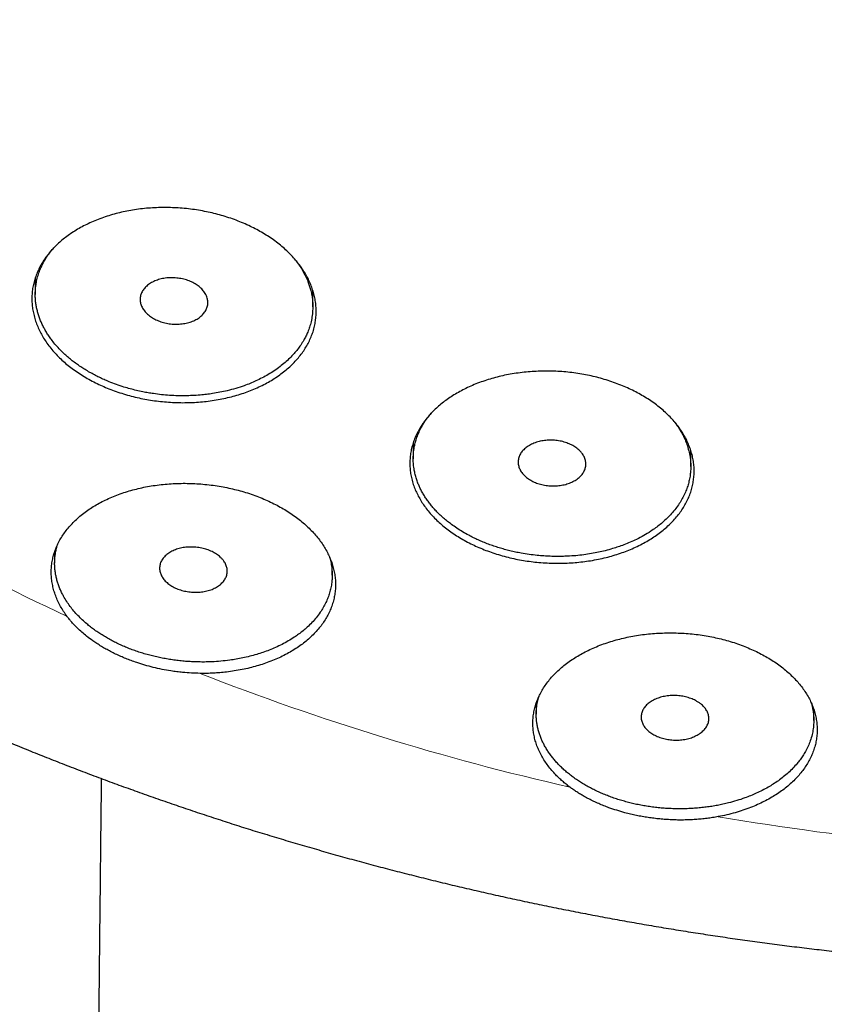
# Model space of a CAD drawing. Header units: millimetres. Extents: x 8 to 587, y 12 to 540.
# Tile 203 of 256: x 290 to 302, y 466 to 480. Entities that reach past the tile are written whole.
import ezdxf

# ---------------------------------------------------------------- set-up
doc = ezdxf.new("R2010")
doc.units = ezdxf.units.MM

msp = doc.modelspace()

# ---------------------------------------------------------------- linework, layer by layer
at = {"color": 7, "linetype": 'Continuous', "lineweight": 30}
for p, q in [((289.914, 476.495), (289.914, 476.25)), ((294.014, 476.068), (294.014, 476.311)), ((295.498, 474.061), (295.498, 473.82)), ((299.598, 473.706), (299.598, 473.944)), ((290.2, 472.444), (290.2, 472.277)), ((294.3, 472.098), (294.3, 472.265)), ((297.315, 470.207), (297.315, 470.043)), ((301.415, 469.951), (301.415, 470.114))]:
    msp.add_line(p, q, dxfattribs=at)
at = {"color": 252, "linetype": 'Continuous', "lineweight": 0}
for centre, radius, start, end in [((303.858, 500.57), 32.049, 235.4745, 245.1388), ((306.225, 506.014), 37.991, 248.5769, 257.2042), ((306.972, 509.514), 41.573, 260.3502, 268.4741)]:
    msp.add_arc(centre, radius, start, end, dxfattribs=at)
at = {"color": 7, "linetype": 'Continuous', "lineweight": 30}
for points, knots in [([(269.5, 495.963), (269.5, 495.932), (269.5, 495.823), (269.502, 495.635), (269.506, 495.401), (269.513, 495.166), (269.522, 494.931), (269.533, 494.697), (269.547, 494.462), (269.563, 494.228), (269.581, 493.993), (269.601, 493.759), (269.624, 493.525), (269.649, 493.291), (269.677, 493.057), (269.706, 492.824), (269.738, 492.59), (269.772, 492.357), (269.809, 492.124), (269.848, 491.891), (269.889, 491.658), (269.932, 491.426), (269.978, 491.194), (270.026, 490.962), (270.076, 490.731), (270.129, 490.5), (270.184, 490.269), (270.241, 490.038), (270.3, 489.808), (270.362, 489.578), (270.426, 489.349), (270.492, 489.12), (270.561, 488.891), (270.631, 488.663), (270.704, 488.435), (270.78, 488.208), (270.857, 487.981), (270.937, 487.754), (271.019, 487.528), (271.103, 487.303), (271.19, 487.078), (271.279, 486.853), (271.37, 486.629), (271.463, 486.406), (271.558, 486.183), (271.656, 485.961), (271.756, 485.739), (271.858, 485.518), (271.963, 485.298), (272.069, 485.078), (272.178, 484.859), (272.289, 484.64), (272.402, 484.423), (272.518, 484.205), (272.635, 483.989), (272.755, 483.773), (272.877, 483.558), (273.001, 483.344), (273.127, 483.131), (273.256, 482.918), (273.386, 482.706), (273.519, 482.495), (273.654, 482.285), (273.791, 482.075), (273.93, 481.867), (274.071, 481.659), (274.214, 481.452), (274.36, 481.246), (274.507, 481.041), (274.657, 480.837), (274.808, 480.634), (274.962, 480.432), (275.118, 480.231), (275.275, 480.03), (275.435, 479.831), (275.597, 479.633), (275.761, 479.436), (275.927, 479.239), (276.095, 479.044), (276.265, 478.85), (276.437, 478.657), (276.61, 478.465), (276.786, 478.274), (276.964, 478.084), (277.143, 477.896), (277.325, 477.708), (277.508, 477.522), (277.694, 477.337), (277.881, 477.153), (278.07, 476.97), (278.261, 476.789), (278.454, 476.608), (278.648, 476.429), (278.845, 476.251), (279.043, 476.075), (279.243, 475.9), (279.445, 475.726), (279.648, 475.553), (279.854, 475.381), (280.061, 475.211), (280.269, 475.043), (280.48, 474.875), (280.692, 474.709), (280.906, 474.544), (281.121, 474.381), (281.338, 474.219), (281.557, 474.059), (281.777, 473.899), (281.999, 473.742), (282.223, 473.585), (282.448, 473.431), (282.674, 473.277), (282.903, 473.125), (283.132, 472.975), (283.363, 472.826), (283.596, 472.678), (283.83, 472.532), (284.066, 472.388), (284.303, 472.245), (284.541, 472.103), (284.781, 471.963), (285.022, 471.825), (285.265, 471.688), (285.509, 471.553), (285.754, 471.419), (286.001, 471.287), (286.249, 471.157), (286.498, 471.028), (286.748, 470.9), (287, 470.774), (287.253, 470.65), (287.507, 470.528), (287.763, 470.407), (288.019, 470.287), (288.277, 470.17), (288.536, 470.054), (288.796, 469.939), (289.057, 469.827), (289.319, 469.716), (289.582, 469.606), (289.847, 469.499), (290.112, 469.392), (290.378, 469.288), (290.646, 469.185), (290.914, 469.084), (291.184, 468.985), (291.454, 468.888), (291.725, 468.792), (291.998, 468.698), (292.271, 468.605), (292.545, 468.514), (292.82, 468.425), (293.095, 468.338), (293.372, 468.253), (293.649, 468.169), (293.928, 468.087), (294.207, 468.007), (294.486, 467.928), (294.767, 467.851), (295.048, 467.776), (295.33, 467.703), (295.613, 467.632), (295.896, 467.562), (296.18, 467.494), (296.465, 467.428), (296.75, 467.363), (297.036, 467.301), (297.322, 467.24), (297.609, 467.181), (297.897, 467.124), (298.185, 467.068), (298.474, 467.014), (298.763, 466.963), (299.052, 466.912), (299.342, 466.864), (299.633, 466.818), (299.924, 466.773), (300.216, 466.73), (300.507, 466.689), (300.8, 466.65), (301.092, 466.612), (301.385, 466.577), (301.678, 466.543), (301.972, 466.511), (302.266, 466.481), (302.56, 466.453), (302.854, 466.426), (303.149, 466.401), (303.444, 466.378), (303.739, 466.357), (304.034, 466.338), (304.33, 466.321), (304.625, 466.305), (304.921, 466.291), (305.217, 466.279), (305.513, 466.269), (305.809, 466.261), (306.105, 466.255), (306.402, 466.25), (306.698, 466.247), (306.994, 466.246), (307.29, 466.247), (307.587, 466.25), (307.883, 466.254), (308.179, 466.261), (308.475, 466.269), (308.771, 466.279), (309.067, 466.291), (309.363, 466.305), (309.658, 466.32), (309.954, 466.337), (310.249, 466.357), (310.544, 466.378), (310.839, 466.4), (311.134, 466.425), (311.429, 466.451), (311.723, 466.48), (312.017, 466.51), (312.31, 466.542), (312.604, 466.575), (312.897, 466.611), (313.189, 466.648), (313.482, 466.688), (313.773, 466.729), (314.065, 466.771), (314.356, 466.816), (314.647, 466.862), (314.937, 466.911), (315.227, 466.961), (315.516, 467.012), (315.805, 467.066), (316.093, 467.121), (316.381, 467.179), (316.668, 467.238), (316.954, 467.298), (317.24, 467.361), (317.526, 467.425), (317.81, 467.492), (318.094, 467.559), (318.378, 467.629), (318.661, 467.701), (318.943, 467.774), (319.224, 467.849), (319.505, 467.926), (319.785, 468.004), (320.064, 468.084), (320.342, 468.166), (320.62, 468.25), (320.896, 468.336), (321.172, 468.423), (321.447, 468.512), (321.721, 468.603), (321.995, 468.695), (322.267, 468.789), (322.539, 468.885), (322.809, 468.983), (323.079, 469.082), (323.347, 469.183), (323.615, 469.286), (323.882, 469.39), (324.147, 469.496), (324.412, 469.604), (324.675, 469.713), (324.938, 469.824), (325.199, 469.937), (325.459, 470.052), (325.718, 470.168), (325.976, 470.285), (326.233, 470.405), (326.489, 470.526), (326.743, 470.648), (326.996, 470.773), (327.248, 470.899), (327.499, 471.026), (327.748, 471.155), (327.997, 471.286), (328.244, 471.418), (328.489, 471.552), (328.733, 471.687), (328.976, 471.824), (329.218, 471.963), (329.458, 472.103), (329.697, 472.245), (329.934, 472.388), (330.17, 472.532), (330.404, 472.679), (330.637, 472.826), (330.869, 472.976), (331.099, 473.126), (331.327, 473.278), (331.554, 473.432), (331.78, 473.587), (332.004, 473.744), (332.226, 473.902), (332.446, 474.061), (332.666, 474.222), (332.883, 474.384), (333.099, 474.548), (333.313, 474.713), (333.525, 474.879), (333.736, 475.047), (333.945, 475.216), (334.153, 475.387), (334.358, 475.558), (334.562, 475.731), (334.764, 475.906), (334.965, 476.082), (335.163, 476.259), (335.36, 476.437), (335.555, 476.616), (335.748, 476.797), (335.939, 476.979), (336.129, 477.162), (336.316, 477.347), (336.502, 477.532), (336.686, 477.719), (336.868, 477.907), (337.047, 478.096), (337.225, 478.287), (337.401, 478.478), (337.576, 478.67), (337.748, 478.864), (337.918, 479.059), (338.086, 479.254), (338.252, 479.451), (338.416, 479.649), (338.578, 479.848), (338.738, 480.048), (338.896, 480.249), (339.052, 480.451), (339.206, 480.654), (339.358, 480.857), (339.508, 481.062), (339.656, 481.268), (339.801, 481.474), (339.945, 481.682), (340.086, 481.89), (340.225, 482.099), (340.362, 482.309), (340.497, 482.52), (340.63, 482.732), (340.761, 482.945), (340.889, 483.158), (341.015, 483.372), (341.14, 483.587), (341.261, 483.803), (341.381, 484.019), (341.499, 484.236), (341.614, 484.454), (341.727, 484.672), (341.838, 484.892), (341.947, 485.111), (342.054, 485.332), (342.158, 485.553), (342.26, 485.775), (342.36, 485.997), (342.457, 486.22), (342.553, 486.443), (342.646, 486.667), (342.737, 486.892), (342.825, 487.117), (342.912, 487.342), (342.996, 487.568), (343.078, 487.795), (343.157, 488.022), (343.234, 488.25), (343.309, 488.478), (343.382, 488.706), (343.453, 488.935), (343.521, 489.164), (343.587, 489.393), (343.65, 489.623), (343.712, 489.854), (343.771, 490.084), (343.827, 490.315), (343.882, 490.547), (343.934, 490.778), (343.984, 491.01), (344.032, 491.242), (344.077, 491.475), (344.12, 491.707), (344.161, 491.94), (344.199, 492.173), (344.235, 492.407), (344.269, 492.64), (344.3, 492.874), (344.33, 493.108), (344.356, 493.342), (344.381, 493.576), (344.403, 493.81), (344.423, 494.045), (344.441, 494.279), (344.456, 494.514), (344.47, 494.748), (344.48, 494.983), (344.489, 495.218), (344.495, 495.453), (344.499, 495.687), (344.5, 495.858), (344.5, 495.95), (344.5, 495.964)], [0, 0, 0, 0, 0.000956, 0.003364, 0.005772, 0.00818, 0.010588, 0.012996, 0.015404, 0.017813, 0.020222, 0.022631, 0.025041, 0.027451, 0.029862, 0.032274, 0.034686, 0.037098, 0.039512, 0.041927, 0.044342, 0.046758, 0.049175, 0.051594, 0.054013, 0.056433, 0.058855, 0.061278, 0.063702, 0.066128, 0.068555, 0.070983, 0.073413, 0.075844, 0.078277, 0.080711, 0.083147, 0.085585, 0.088024, 0.090465, 0.092907, 0.095352, 0.097798, 0.100246, 0.102696, 0.105148, 0.107602, 0.110057, 0.112515, 0.114975, 0.117436, 0.1199, 0.122365, 0.124833, 0.127303, 0.129774, 0.132248, 0.134724, 0.137202, 0.139681, 0.142163, 0.144647, 0.147134, 0.149622, 0.152112, 0.154604, 0.157099, 0.159595, 0.162093, 0.164594, 0.167096, 0.1696, 0.172107, 0.174615, 0.177125, 0.179637, 0.182151, 0.184667, 0.187185, 0.189704, 0.192225, 0.194748, 0.197273, 0.1998, 0.202328, 0.204858, 0.207389, 0.209923, 0.212457, 0.214993, 0.217531, 0.22007, 0.222611, 0.225153, 0.227696, 0.230241, 0.232787, 0.235334, 0.237883, 0.240432, 0.242983, 0.245535, 0.248088, 0.250643, 0.253198, 0.255754, 0.258311, 0.260869, 0.263428, 0.265988, 0.268549, 0.27111, 0.273672, 0.276235, 0.278799, 0.281363, 0.283928, 0.286494, 0.28906, 0.291627, 0.294194, 0.296762, 0.29933, 0.301899, 0.304468, 0.307038, 0.309608, 0.312178, 0.314748, 0.317319, 0.319891, 0.322462, 0.325034, 0.327606, 0.330178, 0.33275, 0.335323, 0.337895, 0.340468, 0.343041, 0.345614, 0.348188, 0.350761, 0.353334, 0.355908, 0.358481, 0.361055, 0.363628, 0.366202, 0.368775, 0.371349, 0.373922, 0.376496, 0.379069, 0.381643, 0.384216, 0.386789, 0.389363, 0.391936, 0.394509, 0.397082, 0.399655, 0.402228, 0.404801, 0.407374, 0.409946, 0.412519, 0.415092, 0.417664, 0.420237, 0.422809, 0.425381, 0.427953, 0.430525, 0.433097, 0.435669, 0.438241, 0.440813, 0.443385, 0.445956, 0.448528, 0.451099, 0.45367, 0.456242, 0.458813, 0.461384, 0.463955, 0.466527, 0.469098, 0.471669, 0.47424, 0.476811, 0.479382, 0.481952, 0.484523, 0.487094, 0.489665, 0.492236, 0.494807, 0.497377, 0.499948, 0.502519, 0.50509, 0.507661, 0.510232, 0.512803, 0.515374, 0.517945, 0.520516, 0.523087, 0.525658, 0.528229, 0.5308, 0.533372, 0.535943, 0.538514, 0.541086, 0.543657, 0.546229, 0.548801, 0.551373, 0.553945, 0.556517, 0.559089, 0.561661, 0.564233, 0.566806, 0.569378, 0.571951, 0.574524, 0.577096, 0.579669, 0.582242, 0.584816, 0.587389, 0.589962, 0.592536, 0.59511, 0.597683, 0.600257, 0.602831, 0.605405, 0.607979, 0.610553, 0.613128, 0.615702, 0.618277, 0.620851, 0.623426, 0.626001, 0.628576, 0.63115, 0.633725, 0.6363, 0.638875, 0.64145, 0.644025, 0.6466, 0.649175, 0.65175, 0.654325, 0.6569, 0.659475, 0.66205, 0.664625, 0.667199, 0.669774, 0.672348, 0.674922, 0.677496, 0.68007, 0.682644, 0.685217, 0.68779, 0.690363, 0.692936, 0.695508, 0.69808, 0.700652, 0.703223, 0.705794, 0.708364, 0.710934, 0.713504, 0.716073, 0.718641, 0.721209, 0.723776, 0.726343, 0.728909, 0.731474, 0.734039, 0.736603, 0.739166, 0.741728, 0.74429, 0.74685, 0.74941, 0.751968, 0.754526, 0.757083, 0.759638, 0.762193, 0.764746, 0.767299, 0.76985, 0.7724, 0.774948, 0.777496, 0.780042, 0.782586, 0.785129, 0.787671, 0.790212, 0.79275, 0.795288, 0.797823, 0.800358, 0.80289, 0.805421, 0.80795, 0.810477, 0.813003, 0.815527, 0.818049, 0.820569, 0.823088, 0.825604, 0.828119, 0.830632, 0.833143, 0.835651, 0.838158, 0.840663, 0.843166, 0.845667, 0.848166, 0.850662, 0.853157, 0.855649, 0.85814, 0.860628, 0.863115, 0.865599, 0.868081, 0.870561, 0.873039, 0.875515, 0.877989, 0.88046, 0.88293, 0.885398, 0.887863, 0.890327, 0.892788, 0.895248, 0.897705, 0.900161, 0.902615, 0.905066, 0.907516, 0.909964, 0.91241, 0.914854, 0.917297, 0.919738, 0.922177, 0.924614, 0.92705, 0.929484, 0.931917, 0.934348, 0.936777, 0.939205, 0.941632, 0.944057, 0.946481, 0.948904, 0.951325, 0.953746, 0.956165, 0.958583, 0.961, 0.963416, 0.965831, 0.968245, 0.970659, 0.973072, 0.975484, 0.977895, 0.980306, 0.982716, 0.985125, 0.987535, 0.989944, 0.992352, 0.99476, 0.997169, 0.999576, 1, 1, 1, 1]), ([(290.456, 477.161), (290.483, 477.178), (290.539, 477.214), (290.627, 477.262), (290.72, 477.308), (290.818, 477.35), (290.92, 477.388), (291.026, 477.422), (291.133, 477.452), (291.241, 477.476), (291.353, 477.497), (291.469, 477.514), (291.587, 477.526), (291.704, 477.533), (291.822, 477.535), (291.939, 477.533), (292.057, 477.527), (292.176, 477.515), (292.295, 477.5), (292.412, 477.479), (292.526, 477.455), (292.637, 477.426), (292.748, 477.394), (292.856, 477.356), (292.963, 477.314), (293.066, 477.269), (293.164, 477.221), (293.257, 477.17), (293.347, 477.114), (293.434, 477.056), (293.517, 476.993), (293.594, 476.928), (293.665, 476.862), (293.73, 476.793), (293.791, 476.722), (293.846, 476.648), (293.896, 476.572), (293.939, 476.495), (293.976, 476.417), (294.006, 476.339), (294.03, 476.26), (294.048, 476.179), (294.06, 476.097), (294.065, 476.016), (294.063, 475.936), (294.054, 475.857), (294.04, 475.778), (294.018, 475.699), (293.99, 475.621), (293.955, 475.545), (293.914, 475.471), (293.868, 475.399), (293.815, 475.329), (293.756, 475.261), (293.691, 475.195), (293.62, 475.133), (293.545, 475.074), (293.465, 475.018), (293.381, 474.966), (293.29, 474.916), (293.195, 474.87), (293.096, 474.829), (292.994, 474.792), (292.891, 474.759), (292.783, 474.73), (292.672, 474.705), (292.557, 474.684), (292.442, 474.669), (292.326, 474.657), (292.21, 474.651), (292.092, 474.649), (291.973, 474.652), (291.853, 474.659), (291.734, 474.671), (291.617, 474.687), (291.503, 474.707), (291.389, 474.732), (291.275, 474.762), (291.163, 474.796), (291.055, 474.834), (290.951, 474.875), (290.85, 474.92), (290.753, 474.969), (290.658, 475.022), (290.567, 475.078), (290.481, 475.138), (290.4, 475.199), (290.325, 475.263), (290.255, 475.33), (290.189, 475.4), (290.128, 475.473), (290.073, 475.547), (290.025, 475.622), (289.984, 475.698), (289.948, 475.776), (289.918, 475.855), (289.894, 475.936), (289.877, 476.017), (289.866, 476.097), (289.863, 476.177), (289.865, 476.257), (289.874, 476.337), (289.89, 476.418), (289.913, 476.496), (289.942, 476.573), (289.976, 476.648), (290.018, 476.722), (290.066, 476.794), (290.12, 476.865), (290.179, 476.931), (290.242, 476.994), (290.308, 477.052), (290.379, 477.108), (290.43, 477.143), (290.456, 477.161)], [0, 0, 0, 0, 0.0088735, 0.0177537, 0.0266272, 0.0357577, 0.0448956, 0.0540261, 0.0628998, 0.0717804, 0.0806542, 0.0897874, 0.098928, 0.1080612, 0.1169046, 0.1257549, 0.1345983, 0.1437015, 0.1528123, 0.1619155, 0.1707082, 0.1795077, 0.1883005, 0.1973509, 0.2064088, 0.2154592, 0.2242129, 0.2329733, 0.2417269, 0.2507356, 0.2597515, 0.2687602, 0.2775033, 0.2862532, 0.2949963, 0.3039922, 0.3129954, 0.3219913, 0.3307567, 0.3395288, 0.3482943, 0.3573117, 0.3663364, 0.3753539, 0.3841646, 0.3929821, 0.4017929, 0.4108567, 0.4199278, 0.4289917, 0.4378515, 0.446718, 0.4555777, 0.4646929, 0.4738155, 0.4829308, 0.4918218, 0.5007197, 0.5096108, 0.51876, 0.5279167, 0.537066, 0.5459566, 0.5548541, 0.5637446, 0.5728953, 0.5820535, 0.5912041, 0.6000624, 0.6089276, 0.6177858, 0.6269043, 0.6360303, 0.6451488, 0.6539572, 0.6627725, 0.6715809, 0.6806478, 0.6897223, 0.6987892, 0.7075525, 0.7163225, 0.7250858, 0.7341049, 0.7431314, 0.7521505, 0.7608931, 0.7696425, 0.7783851, 0.787381, 0.7963843, 0.8053802, 0.8141354, 0.8228972, 0.8316524, 0.8406596, 0.8496741, 0.8586813, 0.8674765, 0.8762785, 0.8850738, 0.8941216, 0.9031767, 0.9122245, 0.9210701, 0.9299225, 0.9387681, 0.9478684, 0.956976, 0.9660763, 0.9745098, 0.9829432, 0.9914716, 1, 1, 1, 1]), ([(294.013, 476.034), (294.011, 476.002), (294.007, 475.939), (293.99, 475.85), (293.967, 475.768), (293.941, 475.698), (293.912, 475.634), (293.878, 475.569), (293.837, 475.504), (293.789, 475.437), (293.735, 475.372), (293.674, 475.307), (293.605, 475.243), (293.529, 475.181), (293.446, 475.121), (293.358, 475.066), (293.267, 475.016), (293.178, 474.972), (293.089, 474.934), (292.99, 474.896), (292.877, 474.859), (292.757, 474.827), (292.642, 474.802), (292.54, 474.785), (292.443, 474.771), (292.343, 474.761), (292.238, 474.754), (292.127, 474.751), (292.015, 474.751), (291.899, 474.757), (291.779, 474.767), (291.673, 474.781), (291.58, 474.795), (291.496, 474.811), (291.408, 474.831), (291.315, 474.854), (291.216, 474.883), (291.112, 474.918), (291.015, 474.955), (290.93, 474.991), (290.858, 475.025), (290.787, 475.06), (290.717, 475.098), (290.65, 475.138), (290.584, 475.18), (290.521, 475.224), (290.461, 475.269), (290.404, 475.316), (290.344, 475.369), (290.282, 475.429), (290.219, 475.497), (290.166, 475.562), (290.122, 475.623), (290.086, 475.678), (290.053, 475.734), (290.024, 475.79), (289.998, 475.847), (289.975, 475.904), (289.956, 475.963), (289.94, 476.022), (289.928, 476.081), (289.919, 476.139), (289.915, 476.195), (289.913, 476.254), (289.915, 476.316), (289.922, 476.382), (289.934, 476.453), (289.953, 476.528), (289.978, 476.598), (290.003, 476.658), (290.03, 476.713), (290.062, 476.77), (290.101, 476.829), (290.142, 476.886), (290.173, 476.921), (290.187, 476.938)], [0, 0, 0, 0, 0.018726, 0.037453, 0.052789, 0.068125, 0.080692, 0.093259, 0.109075, 0.123547, 0.138018, 0.154177, 0.170348, 0.186506, 0.203483, 0.22046, 0.236173, 0.251887, 0.265928, 0.27997, 0.298755, 0.31754, 0.332899, 0.348257, 0.360827, 0.373396, 0.389187, 0.403633, 0.418079, 0.4342, 0.450335, 0.466457, 0.477169, 0.487881, 0.500867, 0.51386, 0.526845, 0.542916, 0.558987, 0.570359, 0.581731, 0.593184, 0.604636, 0.616199, 0.627762, 0.63941, 0.651058, 0.662408, 0.673757, 0.689065, 0.704384, 0.719692, 0.731314, 0.742937, 0.754307, 0.765678, 0.777128, 0.788578, 0.800137, 0.811697, 0.823339, 0.834981, 0.845691, 0.8564, 0.86938, 0.882367, 0.895347, 0.911406, 0.927465, 0.938236, 0.949006, 0.962061, 0.975122, 0.988177, 1, 1, 1, 1]), ([(293.752, 476.767), (293.763, 476.752), (293.788, 476.72), (293.828, 476.662), (293.869, 476.594), (293.909, 476.519), (293.939, 476.449), (293.963, 476.384), (293.981, 476.32), (293.997, 476.252), (294.008, 476.18), (294.014, 476.107), (294.013, 476.058), (294.013, 476.034)], [0, 0, 0, 0, 0.065086, 0.142361, 0.246578, 0.350877, 0.455094, 0.534219, 0.613344, 0.709685, 0.806026, 0.903013, 1, 1, 1, 1]), ([(292.455, 476.196), (292.457, 476.187), (292.461, 476.168), (292.464, 476.139), (292.463, 476.11), (292.459, 476.081), (292.451, 476.053), (292.439, 476.026), (292.425, 475.999), (292.406, 475.974), (292.385, 475.95), (292.361, 475.927), (292.334, 475.906), (292.304, 475.886), (292.272, 475.869), (292.237, 475.854), (292.201, 475.84), (292.162, 475.829), (292.123, 475.821), (292.082, 475.815), (292.04, 475.811), (291.998, 475.809), (291.955, 475.811), (291.913, 475.814), (291.871, 475.82), (291.83, 475.828), (291.79, 475.839), (291.751, 475.852), (291.714, 475.867), (291.678, 475.884), (291.645, 475.903), (291.613, 475.924), (291.585, 475.946), (291.558, 475.97), (291.535, 475.995), (291.515, 476.021), (291.498, 476.048), (291.484, 476.075), (291.474, 476.104), (291.467, 476.132), (291.463, 476.161), (291.463, 476.19), (291.467, 476.219), (291.474, 476.247), (291.485, 476.274), (291.499, 476.301), (291.516, 476.327), (291.536, 476.351), (291.56, 476.374), (291.586, 476.396), (291.616, 476.415), (291.647, 476.433), (291.681, 476.449), (291.718, 476.463), (291.755, 476.474), (291.794, 476.484), (291.835, 476.491), (291.877, 476.495), (291.919, 476.497), (291.961, 476.496), (292.004, 476.493), (292.046, 476.488), (292.087, 476.48), (292.127, 476.47), (292.167, 476.458), (292.205, 476.443), (292.241, 476.427), (292.274, 476.408), (292.306, 476.388), (292.336, 476.366), (292.362, 476.343), (292.386, 476.318), (292.407, 476.292), (292.427, 476.263), (292.443, 476.231), (292.451, 476.208), (292.455, 476.196)], [0, 0, 0, 0, 0.013228, 0.026549, 0.04016, 0.053872, 0.0671, 0.080563, 0.094026, 0.107733, 0.121008, 0.134519, 0.14803, 0.161786, 0.175086, 0.188479, 0.202164, 0.21595, 0.229225, 0.24274, 0.256254, 0.270017, 0.283228, 0.296677, 0.310126, 0.323823, 0.336958, 0.35033, 0.363701, 0.377319, 0.390401, 0.403718, 0.417035, 0.430594, 0.443669, 0.456977, 0.470284, 0.483833, 0.496948, 0.510297, 0.523645, 0.537233, 0.55042, 0.563841, 0.577261, 0.590923, 0.604181, 0.617675, 0.631169, 0.644906, 0.658204, 0.671594, 0.685275, 0.699057, 0.712345, 0.725873, 0.7394, 0.753176, 0.766409, 0.779882, 0.793354, 0.807075, 0.820232, 0.833627, 0.847022, 0.860663, 0.873758, 0.887088, 0.900418, 0.913991, 0.927063, 0.940368, 0.953673, 0.967219, 0.983522, 1, 1, 1, 1]), ([(296.038, 474.724), (296.065, 474.742), (296.12, 474.778), (296.208, 474.827), (296.3, 474.874), (296.398, 474.917), (296.5, 474.956), (296.605, 474.992), (296.712, 475.022), (296.82, 475.049), (296.932, 475.071), (297.047, 475.089), (297.164, 475.103), (297.282, 475.112), (297.399, 475.117), (297.515, 475.117), (297.633, 475.113), (297.751, 475.104), (297.87, 475.091), (297.987, 475.073), (298.101, 475.051), (298.212, 475.025), (298.322, 474.995), (298.431, 474.96), (298.538, 474.921), (298.64, 474.879), (298.738, 474.833), (298.832, 474.784), (298.922, 474.732), (299.009, 474.676), (299.093, 474.616), (299.17, 474.554), (299.242, 474.489), (299.308, 474.423), (299.369, 474.354), (299.425, 474.282), (299.475, 474.208), (299.519, 474.133), (299.556, 474.057), (299.587, 473.98), (299.612, 473.902), (299.631, 473.823), (299.643, 473.742), (299.649, 473.662), (299.647, 473.583), (299.639, 473.504), (299.625, 473.426), (299.604, 473.347), (299.576, 473.269), (299.542, 473.193), (299.502, 473.119), (299.456, 473.048), (299.403, 472.978), (299.344, 472.91), (299.279, 472.843), (299.208, 472.78), (299.133, 472.72), (299.054, 472.664), (298.969, 472.611), (298.879, 472.56), (298.783, 472.513), (298.685, 472.47), (298.584, 472.432), (298.48, 472.398), (298.373, 472.367), (298.262, 472.341), (298.147, 472.318), (298.032, 472.301), (297.917, 472.288), (297.801, 472.279), (297.684, 472.275), (297.565, 472.276), (297.445, 472.281), (297.326, 472.29), (297.21, 472.304), (297.096, 472.322), (296.982, 472.344), (296.869, 472.371), (296.757, 472.402), (296.649, 472.438), (296.544, 472.476), (296.444, 472.518), (296.346, 472.564), (296.252, 472.615), (296.16, 472.669), (296.074, 472.725), (295.993, 472.784), (295.917, 472.846), (295.846, 472.91), (295.78, 472.978), (295.718, 473.049), (295.663, 473.121), (295.614, 473.194), (295.572, 473.268), (295.535, 473.344), (295.504, 473.422), (295.48, 473.502), (295.462, 473.581), (295.451, 473.66), (295.447, 473.739), (295.449, 473.819), (295.457, 473.898), (295.473, 473.978), (295.495, 474.056), (295.523, 474.133), (295.558, 474.207), (295.599, 474.281), (295.646, 474.353), (295.701, 474.424), (295.759, 474.491), (295.822, 474.555), (295.889, 474.614), (295.96, 474.671), (296.012, 474.707), (296.038, 474.724)], [0, 0, 0, 0, 0.008841, 0.017689, 0.02653, 0.035627, 0.044731, 0.053828, 0.06267, 0.071518, 0.08036, 0.08946, 0.098568, 0.107668, 0.116473, 0.125284, 0.134089, 0.143151, 0.152222, 0.161284, 0.170045, 0.178813, 0.187574, 0.19659, 0.205614, 0.21463, 0.223373, 0.232122, 0.240865, 0.249861, 0.258864, 0.267859, 0.276617, 0.285381, 0.294138, 0.303148, 0.312165, 0.321174, 0.329973, 0.338779, 0.347578, 0.356629, 0.365688, 0.374739, 0.383588, 0.392444, 0.401293, 0.410397, 0.419508, 0.428612, 0.437498, 0.446391, 0.455277, 0.464421, 0.473572, 0.482716, 0.49161, 0.500511, 0.509404, 0.518558, 0.527719, 0.536873, 0.545741, 0.554616, 0.563484, 0.572613, 0.581749, 0.590878, 0.599698, 0.608526, 0.617347, 0.626426, 0.635514, 0.644593, 0.653366, 0.662145, 0.670917, 0.679946, 0.688982, 0.698011, 0.706756, 0.715507, 0.724252, 0.73325, 0.742256, 0.751255, 0.760004, 0.76876, 0.777509, 0.78651, 0.795519, 0.804521, 0.813305, 0.822095, 0.830879, 0.839916, 0.848959, 0.857996, 0.86683, 0.87567, 0.884504, 0.893592, 0.902687, 0.911775, 0.920653, 0.929537, 0.938414, 0.947548, 0.95669, 0.965824, 0.974319, 0.982815, 0.991407, 1, 1, 1, 1]), ([(299.54, 474.033), (299.55, 474.002), (299.57, 473.94), (299.588, 473.852), (299.597, 473.769), (299.599, 473.696), (299.595, 473.629), (299.587, 473.56), (299.573, 473.489), (299.553, 473.416), (299.527, 473.343), (299.493, 473.269), (299.452, 473.194), (299.403, 473.12), (299.346, 473.046), (299.284, 472.976), (299.217, 472.911), (299.149, 472.852), (299.078, 472.798), (298.999, 472.743), (298.905, 472.686), (298.804, 472.632), (298.704, 472.586), (298.614, 472.549), (298.526, 472.518), (298.436, 472.489), (298.339, 472.462), (298.235, 472.438), (298.129, 472.417), (298.016, 472.4), (297.898, 472.387), (297.792, 472.38), (297.699, 472.377), (297.613, 472.376), (297.522, 472.378), (297.425, 472.383), (297.32, 472.392), (297.209, 472.405), (297.102, 472.423), (297.008, 472.441), (296.926, 472.46), (296.845, 472.481), (296.765, 472.504), (296.686, 472.529), (296.608, 472.557), (296.532, 472.588), (296.458, 472.62), (296.386, 472.653), (296.309, 472.693), (296.227, 472.739), (296.142, 472.793), (296.067, 472.846), (296.002, 472.895), (295.947, 472.942), (295.895, 472.989), (295.846, 473.037), (295.8, 473.087), (295.756, 473.139), (295.716, 473.191), (295.679, 473.245), (295.645, 473.3), (295.615, 473.354), (295.589, 473.407), (295.565, 473.464), (295.544, 473.524), (295.526, 473.589), (295.511, 473.659), (295.5, 473.735), (295.497, 473.807), (295.499, 473.87), (295.503, 473.928), (295.512, 473.989), (295.526, 474.054), (295.547, 474.123), (295.574, 474.196), (295.612, 474.276), (295.66, 474.359), (295.712, 474.433), (295.749, 474.477), (295.763, 474.494)], [0, 0, 0, 0, 0.017502, 0.035005, 0.049338, 0.063672, 0.075417, 0.087163, 0.101945, 0.11547, 0.128996, 0.144098, 0.159213, 0.174314, 0.190181, 0.206048, 0.220735, 0.235421, 0.248544, 0.261668, 0.279225, 0.296782, 0.311137, 0.325491, 0.337239, 0.348987, 0.363746, 0.377247, 0.390749, 0.405816, 0.420897, 0.435964, 0.445976, 0.455988, 0.468124, 0.480268, 0.492405, 0.507425, 0.522445, 0.533074, 0.543703, 0.554406, 0.56511, 0.575918, 0.586725, 0.597611, 0.608498, 0.619105, 0.629713, 0.64402, 0.658338, 0.672645, 0.683507, 0.69437, 0.704998, 0.715625, 0.726326, 0.737028, 0.747831, 0.758635, 0.769516, 0.780398, 0.790407, 0.800416, 0.812548, 0.824686, 0.836817, 0.851826, 0.866836, 0.876902, 0.886969, 0.89917, 0.911378, 0.923578, 0.938675, 0.953771, 0.971325, 0.988879, 1, 1, 1, 1]), ([(299.342, 474.383), (299.348, 474.375), (299.368, 474.351), (299.402, 474.303), (299.443, 474.241), (299.481, 474.173), (299.514, 474.104), (299.531, 474.057), (299.54, 474.033)], [0, 0, 0, 0, 0.067366, 0.225799, 0.418702, 0.611605, 0.805802, 1, 1, 1, 1]), ([(297.998, 473.892), (298.003, 473.884), (298.015, 473.866), (298.028, 473.839), (298.038, 473.811), (298.045, 473.782), (298.048, 473.754), (298.048, 473.725), (298.044, 473.697), (298.036, 473.669), (298.025, 473.642), (298.01, 473.615), (297.992, 473.59), (297.971, 473.565), (297.947, 473.542), (297.921, 473.521), (297.891, 473.501), (297.858, 473.483), (297.824, 473.468), (297.788, 473.454), (297.75, 473.442), (297.71, 473.433), (297.669, 473.426), (297.628, 473.421), (297.586, 473.419), (297.544, 473.419), (297.501, 473.422), (297.46, 473.427), (297.418, 473.434), (297.378, 473.444), (297.339, 473.455), (297.302, 473.469), (297.266, 473.485), (297.233, 473.503), (297.201, 473.523), (297.172, 473.544), (297.146, 473.567), (297.122, 473.591), (297.102, 473.616), (297.084, 473.642), (297.07, 473.67), (297.059, 473.697), (297.052, 473.726), (297.048, 473.754), (297.047, 473.783), (297.051, 473.811), (297.057, 473.839), (297.067, 473.866), (297.081, 473.893), (297.098, 473.919), (297.118, 473.943), (297.142, 473.967), (297.168, 473.988), (297.197, 474.009), (297.229, 474.027), (297.262, 474.043), (297.299, 474.058), (297.336, 474.07), (297.375, 474.08), (297.416, 474.087), (297.457, 474.093), (297.499, 474.095), (297.541, 474.096), (297.583, 474.094), (297.625, 474.089), (297.667, 474.083), (297.707, 474.074), (297.746, 474.062), (297.784, 474.049), (297.821, 474.033), (297.855, 474.016), (297.887, 473.997), (297.916, 473.976), (297.946, 473.952), (297.974, 473.924), (297.99, 473.903), (297.998, 473.892)], [0, 0, 0, 0, 0.013228, 0.026549, 0.04016, 0.053872, 0.0671, 0.080563, 0.094026, 0.107733, 0.121008, 0.134519, 0.14803, 0.161786, 0.175086, 0.188479, 0.202164, 0.21595, 0.229225, 0.24274, 0.256254, 0.270017, 0.283228, 0.296677, 0.310126, 0.323823, 0.336958, 0.35033, 0.363701, 0.377319, 0.390401, 0.403718, 0.417035, 0.430594, 0.443669, 0.456977, 0.470284, 0.483833, 0.496948, 0.510297, 0.523645, 0.537233, 0.55042, 0.563841, 0.577261, 0.590923, 0.604181, 0.617675, 0.631169, 0.644906, 0.658204, 0.671594, 0.685275, 0.699057, 0.712345, 0.725873, 0.7394, 0.753176, 0.766409, 0.779882, 0.793354, 0.807075, 0.820232, 0.833627, 0.847022, 0.860663, 0.873758, 0.887088, 0.900418, 0.913991, 0.927063, 0.940368, 0.953673, 0.967219, 0.983522, 1, 1, 1, 1]), ([(290.384, 471.491), (290.366, 471.515), (290.332, 471.564), (290.287, 471.639), (290.247, 471.715), (290.215, 471.792), (290.189, 471.87), (290.17, 471.947), (290.156, 472.025), (290.15, 472.104), (290.15, 472.183), (290.156, 472.262), (290.17, 472.339), (290.189, 472.415), (290.215, 472.49), (290.248, 472.565), (290.287, 472.639), (290.333, 472.71), (290.384, 472.779), (290.441, 472.845), (290.504, 472.909), (290.573, 472.971), (290.649, 473.031), (290.729, 473.087), (290.813, 473.139), (290.901, 473.187), (290.994, 473.232), (291.092, 473.274), (291.195, 473.312), (291.3, 473.345), (291.407, 473.374), (291.516, 473.399), (291.628, 473.42), (291.744, 473.436), (291.862, 473.448), (291.98, 473.456), (292.097, 473.458), (292.214, 473.457), (292.332, 473.451), (292.451, 473.44), (292.57, 473.425), (292.687, 473.406), (292.801, 473.382), (292.913, 473.355), (293.023, 473.324), (293.132, 473.288), (293.239, 473.248), (293.341, 473.204), (293.439, 473.157), (293.533, 473.108), (293.623, 473.055), (293.71, 472.998), (293.793, 472.938), (293.871, 472.875), (293.942, 472.81), (294.008, 472.744), (294.069, 472.675), (294.125, 472.604), (294.176, 472.53), (294.22, 472.455), (294.257, 472.38), (294.288, 472.304), (294.313, 472.227), (294.332, 472.148), (294.345, 472.069), (294.351, 471.99), (294.35, 471.912), (294.342, 471.835), (294.329, 471.757), (294.308, 471.68), (294.281, 471.604), (294.247, 471.529), (294.207, 471.457), (294.162, 471.387), (294.11, 471.318), (294.051, 471.252), (293.986, 471.187), (293.916, 471.125), (293.841, 471.067), (293.762, 471.013), (293.678, 470.961), (293.587, 470.912), (293.492, 470.867), (293.393, 470.826), (293.292, 470.789), (293.188, 470.757), (293.081, 470.728), (292.97, 470.703), (292.855, 470.683), (292.745, 470.668), (292.642, 470.658), (292.545, 470.651), (292.448, 470.647), (292.382, 470.648), (292.349, 470.648)], [0, 0, 0, 0, 0.0108716, 0.0217432, 0.0327548, 0.0437663, 0.0544937, 0.0652292, 0.0759566, 0.0869906, 0.0980334, 0.1090674, 0.1198826, 0.1307061, 0.1415214, 0.1526468, 0.1637812, 0.1749066, 0.1857901, 0.1966819, 0.2075654, 0.2187639, 0.2299714, 0.2411698, 0.2520715, 0.2629817, 0.2738834, 0.285104, 0.2963339, 0.3075544, 0.3184156, 0.3292852, 0.3401464, 0.3513277, 0.3625184, 0.3736997, 0.3844795, 0.3952677, 0.4060475, 0.4171455, 0.4282527, 0.4393506, 0.4500449, 0.4607475, 0.4714417, 0.4824498, 0.4934669, 0.5044749, 0.5151171, 0.5257676, 0.5364098, 0.5473611, 0.5583213, 0.5692726, 0.5799181, 0.5905717, 0.6012173, 0.6121689, 0.6231293, 0.634081, 0.6447831, 0.6554933, 0.6661955, 0.6772036, 0.6882205, 0.6992287, 0.7100166, 0.7208126, 0.7316005, 0.7426972, 0.7538027, 0.7648994, 0.7757655, 0.7866399, 0.797506, 0.8086855, 0.819874, 0.8310535, 0.841956, 0.8528668, 0.8637692, 0.8749895, 0.8862189, 0.8974392, 0.9083191, 0.9192074, 0.9300872, 0.9412872, 0.9524965, 0.9636964, 0.9727325, 0.9817685, 0.9908842, 1, 1, 1, 1]), ([(294.255, 472.381), (294.258, 472.374), (294.27, 472.34), (294.284, 472.276), (294.296, 472.196), (294.301, 472.121), (294.3, 472.054), (294.294, 471.985), (294.282, 471.914), (294.264, 471.839), (294.239, 471.766), (294.208, 471.693), (294.17, 471.621), (294.122, 471.546), (294.066, 471.472), (294.002, 471.398), (293.936, 471.334), (293.87, 471.277), (293.806, 471.228), (293.734, 471.177), (293.653, 471.127), (293.56, 471.076), (293.467, 471.032), (293.372, 470.992), (293.279, 470.958), (293.183, 470.927), (293.083, 470.9), (292.982, 470.876), (292.884, 470.857), (292.776, 470.841), (292.656, 470.827), (292.539, 470.819), (292.437, 470.816), (292.351, 470.816), (292.265, 470.818), (292.179, 470.822), (292.092, 470.829), (292.005, 470.839), (291.918, 470.851), (291.833, 470.865), (291.749, 470.882), (291.666, 470.9), (291.585, 470.921), (291.504, 470.945), (291.424, 470.97), (291.345, 470.998), (291.268, 471.028), (291.193, 471.06), (291.121, 471.094), (291.051, 471.129), (290.983, 471.166), (290.916, 471.206), (290.852, 471.247), (290.79, 471.289), (290.731, 471.334), (290.669, 471.384), (290.607, 471.44), (290.544, 471.502), (290.483, 471.569), (290.428, 471.638), (290.376, 471.712), (290.335, 471.781), (290.303, 471.843), (290.278, 471.899), (290.256, 471.955), (290.238, 472.012), (290.223, 472.069), (290.212, 472.126), (290.204, 472.184), (290.2, 472.242), (290.2, 472.299), (290.203, 472.356), (290.21, 472.413), (290.22, 472.47), (290.231, 472.515), (290.24, 472.542), (290.242, 472.55)], [0, 0, 0, 0, 0.004362, 0.021787, 0.039279, 0.05356, 0.067877, 0.080766, 0.096619, 0.112521, 0.128166, 0.143858, 0.160046, 0.176285, 0.19554, 0.213054, 0.230634, 0.244964, 0.259331, 0.272254, 0.289685, 0.306475, 0.323323, 0.338611, 0.353944, 0.36841, 0.383934, 0.399506, 0.413315, 0.427158, 0.445653, 0.464228, 0.475981, 0.487735, 0.499572, 0.511409, 0.523329, 0.53527, 0.547293, 0.559338, 0.570997, 0.582656, 0.594398, 0.60614, 0.617981, 0.629822, 0.641751, 0.653679, 0.665279, 0.67688, 0.688562, 0.700244, 0.712025, 0.723805, 0.735671, 0.747537, 0.762211, 0.777321, 0.792475, 0.808563, 0.824705, 0.841397, 0.853061, 0.864725, 0.87647, 0.888215, 0.900057, 0.9119, 0.923826, 0.935752, 0.94751, 0.959268, 0.971108, 0.982947, 0.994885, 1, 1, 1, 1]), ([(292.7, 472.307), (292.706, 472.298), (292.718, 472.281), (292.731, 472.253), (292.741, 472.225), (292.747, 472.197), (292.75, 472.169), (292.75, 472.141), (292.746, 472.113), (292.738, 472.086), (292.727, 472.059), (292.712, 472.033), (292.694, 472.008), (292.673, 471.984), (292.649, 471.962), (292.622, 471.942), (292.592, 471.923), (292.56, 471.905), (292.525, 471.89), (292.489, 471.877), (292.45, 471.866), (292.411, 471.858), (292.37, 471.852), (292.329, 471.848), (292.286, 471.846), (292.244, 471.848), (292.201, 471.851), (292.16, 471.857), (292.118, 471.865), (292.078, 471.875), (292.039, 471.887), (292.002, 471.902), (291.966, 471.918), (291.933, 471.937), (291.902, 471.957), (291.873, 471.978), (291.847, 472.001), (291.823, 472.025), (291.803, 472.051), (291.786, 472.077), (291.772, 472.104), (291.761, 472.131), (291.754, 472.159), (291.75, 472.187), (291.75, 472.215), (291.753, 472.243), (291.76, 472.271), (291.77, 472.297), (291.784, 472.324), (291.801, 472.349), (291.821, 472.373), (291.845, 472.395), (291.871, 472.416), (291.9, 472.436), (291.932, 472.453), (291.966, 472.469), (292.002, 472.483), (292.04, 472.494), (292.079, 472.503), (292.12, 472.51), (292.161, 472.514), (292.203, 472.516), (292.246, 472.516), (292.288, 472.513), (292.33, 472.508), (292.372, 472.5), (292.412, 472.491), (292.451, 472.479), (292.489, 472.465), (292.525, 472.449), (292.559, 472.431), (292.591, 472.411), (292.62, 472.39), (292.649, 472.366), (292.677, 472.338), (292.693, 472.317), (292.7, 472.307)], [0, 0, 0, 0, 0.013207, 0.026507, 0.040098, 0.053789, 0.066996, 0.080437, 0.093878, 0.107561, 0.120844, 0.134362, 0.147881, 0.161643, 0.174987, 0.188424, 0.202153, 0.215984, 0.22932, 0.242896, 0.256473, 0.2703, 0.28356, 0.297061, 0.310563, 0.324314, 0.337466, 0.350857, 0.364248, 0.377886, 0.390946, 0.404241, 0.417536, 0.431074, 0.444097, 0.457352, 0.470607, 0.484102, 0.497159, 0.510446, 0.523734, 0.53726, 0.550406, 0.563785, 0.577163, 0.590781, 0.604034, 0.617522, 0.631011, 0.644741, 0.658073, 0.671643, 0.685213, 0.699029, 0.712375, 0.725815, 0.739549, 0.753385, 0.766674, 0.780205, 0.793735, 0.807516, 0.820703, 0.834129, 0.847555, 0.861229, 0.874314, 0.887634, 0.900954, 0.914519, 0.927546, 0.940806, 0.954066, 0.967567, 0.983698, 1, 1, 1, 1]), ([(292.349, 470.648), (292.306, 470.649), (292.22, 470.651), (292.105, 470.66), (292.004, 470.672), (291.902, 470.686), (291.786, 470.707), (291.657, 470.735), (291.533, 470.769), (291.425, 470.803), (291.332, 470.836), (291.253, 470.866), (291.176, 470.899), (291.1, 470.934), (291.027, 470.97), (290.957, 471.008), (290.89, 471.047), (290.825, 471.088), (290.752, 471.137), (290.677, 471.194), (290.601, 471.256), (290.542, 471.311), (290.494, 471.36), (290.455, 471.403), (290.418, 471.446), (290.395, 471.476), (290.384, 471.491)], [0, 0, 0, 0, 0.053892, 0.107989, 0.144515, 0.181104, 0.236688, 0.292501, 0.346606, 0.400923, 0.437614, 0.474372, 0.511605, 0.548906, 0.586348, 0.622221, 0.658155, 0.694277, 0.730463, 0.785403, 0.831468, 0.877662, 0.908172, 0.938719, 0.969341, 1, 1, 1, 1]), ([(297.811, 468.966), (297.793, 468.981), (297.755, 469.009), (297.702, 469.054), (297.652, 469.1), (297.598, 469.153), (297.543, 469.214), (297.488, 469.282), (297.439, 469.353), (297.395, 469.426), (297.357, 469.501), (297.325, 469.577), (297.3, 469.653), (297.282, 469.729), (297.27, 469.806), (297.264, 469.884), (297.265, 469.963), (297.273, 470.041), (297.288, 470.118), (297.309, 470.193), (297.336, 470.268), (297.37, 470.343), (297.411, 470.417), (297.459, 470.488), (297.512, 470.557), (297.57, 470.623), (297.634, 470.687), (297.705, 470.749), (297.782, 470.809), (297.863, 470.865), (297.948, 470.917), (298.037, 470.966), (298.131, 471.011), (298.23, 471.054), (298.334, 471.092), (298.44, 471.127), (298.547, 471.156), (298.656, 471.182), (298.769, 471.204), (298.884, 471.221), (299.002, 471.235), (299.12, 471.243), (299.237, 471.247), (299.353, 471.247), (299.47, 471.243), (299.588, 471.234), (299.707, 471.221), (299.823, 471.204), (299.937, 471.182), (300.047, 471.157), (300.156, 471.127), (300.264, 471.094), (300.37, 471.056), (300.472, 471.014), (300.569, 470.97), (300.662, 470.923), (300.752, 470.871), (300.838, 470.817), (300.92, 470.759), (300.997, 470.698), (301.067, 470.635), (301.133, 470.571), (301.193, 470.504), (301.248, 470.434), (301.298, 470.362), (301.341, 470.289), (301.378, 470.214), (301.408, 470.14), (301.432, 470.064), (301.45, 469.986), (301.461, 469.908), (301.466, 469.829), (301.464, 469.752), (301.455, 469.675), (301.44, 469.598), (301.418, 469.522), (301.389, 469.446), (301.354, 469.371), (301.312, 469.299), (301.265, 469.229), (301.212, 469.161), (301.152, 469.094), (301.085, 469.029), (301.014, 468.967), (300.938, 468.909), (300.857, 468.854), (300.772, 468.802), (300.68, 468.753), (300.584, 468.707), (300.48, 468.664), (300.37, 468.624), (300.252, 468.587), (300.13, 468.555), (300.046, 468.538), (300.004, 468.53)], [0, 0, 0, 0, 0.0078, 0.0156, 0.023452, 0.031303, 0.042015, 0.052734, 0.063446, 0.074464, 0.08549, 0.096508, 0.107307, 0.118114, 0.128913, 0.140021, 0.151138, 0.162246, 0.173119, 0.184001, 0.194875, 0.206063, 0.217259, 0.228447, 0.23935, 0.250261, 0.261164, 0.272385, 0.283616, 0.294837, 0.30571, 0.316591, 0.327464, 0.338657, 0.34986, 0.361053, 0.37185, 0.382656, 0.393452, 0.404568, 0.415693, 0.426809, 0.437518, 0.448236, 0.458945, 0.469969, 0.481001, 0.492025, 0.502674, 0.51333, 0.523978, 0.534936, 0.545904, 0.556862, 0.567502, 0.578151, 0.588791, 0.599738, 0.610693, 0.62164, 0.632328, 0.643025, 0.653713, 0.664706, 0.675709, 0.686703, 0.697474, 0.708253, 0.719024, 0.730102, 0.74119, 0.752269, 0.763123, 0.773984, 0.784838, 0.796004, 0.807179, 0.818345, 0.829244, 0.840153, 0.851052, 0.862269, 0.873496, 0.884712, 0.895601, 0.906498, 0.917387, 0.928596, 0.939814, 0.951022, 0.963169, 0.975315, 0.987658, 1, 1, 1, 1]), ([(301.373, 470.221), (301.376, 470.213), (301.386, 470.181), (301.399, 470.123), (301.41, 470.052), (301.415, 469.983), (301.415, 469.91), (301.408, 469.829), (301.391, 469.741), (301.366, 469.655), (301.333, 469.572), (301.296, 469.498), (301.255, 469.43), (301.214, 469.371), (301.164, 469.308), (301.107, 469.245), (301.039, 469.178), (300.968, 469.118), (300.893, 469.061), (300.818, 469.011), (300.739, 468.963), (300.655, 468.917), (300.568, 468.876), (300.482, 468.839), (300.386, 468.802), (300.277, 468.766), (300.169, 468.736), (300.074, 468.713), (299.993, 468.697), (299.91, 468.682), (299.826, 468.67), (299.741, 468.661), (299.655, 468.653), (299.568, 468.648), (299.481, 468.646), (299.395, 468.646), (299.31, 468.648), (299.224, 468.652), (299.138, 468.659), (299.053, 468.669), (298.967, 468.681), (298.882, 468.695), (298.799, 468.711), (298.717, 468.73), (298.637, 468.751), (298.558, 468.773), (298.48, 468.798), (298.403, 468.826), (298.328, 468.855), (298.254, 468.887), (298.183, 468.92), (298.114, 468.955), (298.048, 468.991), (297.984, 469.03), (297.922, 469.07), (297.862, 469.112), (297.805, 469.156), (297.75, 469.201), (297.698, 469.247), (297.65, 469.295), (297.605, 469.344), (297.563, 469.393), (297.523, 469.444), (297.487, 469.497), (297.454, 469.55), (297.424, 469.604), (297.398, 469.659), (297.376, 469.714), (297.357, 469.769), (297.341, 469.825), (297.329, 469.882), (297.32, 469.939), (297.315, 469.996), (297.314, 470.053), (297.317, 470.122), (297.328, 470.199), (297.341, 470.266), (297.353, 470.301), (297.356, 470.309)], [0, 0, 0, 0, 0.0050579, 0.0205801, 0.0361487, 0.0499537, 0.0637912, 0.0822746, 0.1008361, 0.1201426, 0.1377042, 0.1553326, 0.1697015, 0.1841069, 0.1970647, 0.2145439, 0.2313789, 0.248273, 0.2636025, 0.2789769, 0.293482, 0.3090486, 0.3246624, 0.3385095, 0.35239, 0.3709348, 0.3895605, 0.4013457, 0.4131309, 0.4250002, 0.4368694, 0.4488214, 0.4607953, 0.4728508, 0.4849289, 0.4966195, 0.50831, 0.5200836, 0.5318573, 0.5437308, 0.5556043, 0.567565, 0.5795258, 0.5911578, 0.6027897, 0.6145037, 0.6262177, 0.63803, 0.6498423, 0.6617403, 0.6736382, 0.6852725, 0.6969067, 0.7086223, 0.7203379, 0.7321509, 0.7439638, 0.7558613, 0.7677589, 0.7794545, 0.7911502, 0.8029272, 0.8147042, 0.8265785, 0.8384528, 0.8504117, 0.8623705, 0.8741602, 0.88595, 0.8978218, 0.9096936, 0.9216457, 0.9336189, 0.9456709, 0.9577444, 0.9770207, 0.9945546, 1, 1, 1, 1]), ([(299.744, 470.198), (299.752, 470.191), (299.77, 470.176), (299.793, 470.152), (299.814, 470.127), (299.831, 470.101), (299.845, 470.075), (299.855, 470.048), (299.862, 470.02), (299.865, 469.992), (299.865, 469.964), (299.861, 469.937), (299.854, 469.909), (299.843, 469.883), (299.829, 469.857), (299.811, 469.832), (299.79, 469.808), (299.766, 469.785), (299.739, 469.764), (299.71, 469.744), (299.677, 469.727), (299.643, 469.711), (299.606, 469.697), (299.569, 469.685), (299.529, 469.676), (299.488, 469.669), (299.447, 469.664), (299.405, 469.662), (299.363, 469.662), (299.321, 469.664), (299.279, 469.668), (299.238, 469.675), (299.198, 469.684), (299.159, 469.695), (299.121, 469.709), (299.086, 469.724), (299.052, 469.741), (299.02, 469.76), (298.991, 469.78), (298.965, 469.802), (298.941, 469.825), (298.92, 469.85), (298.903, 469.875), (298.888, 469.901), (298.877, 469.928), (298.869, 469.956), (298.865, 469.984), (298.864, 470.011), (298.867, 470.039), (298.874, 470.067), (298.884, 470.094), (298.897, 470.12), (298.914, 470.145), (298.934, 470.169), (298.957, 470.192), (298.984, 470.214), (299.013, 470.234), (299.044, 470.252), (299.078, 470.268), (299.114, 470.282), (299.152, 470.295), (299.191, 470.305), (299.231, 470.312), (299.272, 470.318), (299.314, 470.321), (299.357, 470.321), (299.399, 470.32), (299.44, 470.316), (299.482, 470.309), (299.522, 470.301), (299.561, 470.29), (299.599, 470.278), (299.635, 470.263), (299.672, 470.245), (299.709, 470.223), (299.732, 470.206), (299.744, 470.198)], [0, 0, 0, 0, 0.013207, 0.026507, 0.040098, 0.053789, 0.066996, 0.080437, 0.093878, 0.107561, 0.120844, 0.134362, 0.147881, 0.161643, 0.174987, 0.188424, 0.202153, 0.215984, 0.22932, 0.242896, 0.256473, 0.2703, 0.28356, 0.297061, 0.310563, 0.324314, 0.337466, 0.350857, 0.364248, 0.377886, 0.390946, 0.404241, 0.417536, 0.431074, 0.444097, 0.457352, 0.470607, 0.484102, 0.497159, 0.510446, 0.523734, 0.53726, 0.550406, 0.563785, 0.577163, 0.590781, 0.604034, 0.617522, 0.631011, 0.644741, 0.658073, 0.671643, 0.685213, 0.699029, 0.712375, 0.725815, 0.739549, 0.753385, 0.766674, 0.780205, 0.793735, 0.807516, 0.820703, 0.834129, 0.847555, 0.861229, 0.874314, 0.887634, 0.900954, 0.914519, 0.927546, 0.940806, 0.954066, 0.967567, 0.983698, 1, 1, 1, 1]), ([(290.889, 469.094), (290.888, 469.067), (290.887, 468.929), (290.884, 468.677), (290.88, 468.337), (290.877, 468.001), (290.873, 467.67), (290.87, 467.344), (290.866, 467.011), (290.862, 466.671), (290.859, 466.325), (290.855, 465.96), (290.851, 465.576), (290.846, 465.174), (290.842, 464.763), (290.838, 464.343), (290.833, 463.915), (290.828, 463.478), (290.824, 463.045), (290.819, 462.616), (290.815, 462.192), (290.81, 461.761), (290.806, 461.321), (290.801, 460.874), (290.796, 460.419), (290.791, 459.956), (290.787, 459.484), (290.782, 459.005), (290.776, 458.517), (290.771, 458.021), (290.766, 457.527), (290.761, 457.034), (290.756, 456.543), (290.751, 456.045), (290.746, 455.54), (290.74, 455.025), (290.735, 454.5), (290.73, 453.965), (290.724, 453.422), (290.719, 452.871), (290.713, 452.313), (290.707, 451.746), (290.701, 451.171), (290.696, 450.648), (290.691, 450.182), (290.687, 449.777), (290.683, 449.38), (290.679, 448.989), (290.676, 448.607), (290.672, 448.234), (290.668, 447.87), (290.665, 447.513), (290.661, 447.161), (290.658, 446.813), (290.654, 446.47), (290.651, 446.134), (290.648, 445.806), (290.644, 445.486), (290.641, 445.176), (290.638, 444.874), (290.636, 444.579), (290.632, 444.217), (290.628, 443.784), (290.623, 443.276), (290.618, 442.766), (290.612, 442.162), (290.605, 441.465), (290.597, 440.671), (290.589, 439.869), (290.582, 439.059), (290.574, 438.241), (290.566, 437.474), (290.559, 436.76), (290.553, 436.1), (290.547, 435.437), (290.54, 434.776), (290.534, 434.12), (290.528, 433.495), (290.523, 432.903), (290.517, 432.341), (290.512, 431.785), (290.507, 431.235), (290.502, 430.691), (290.497, 430.152), (290.491, 429.602), (290.486, 429.041), (290.481, 428.47), (290.476, 427.905), (290.47, 427.348), (290.465, 426.799), (290.46, 426.256), (290.455, 425.722), (290.45, 425.194), (290.446, 424.674), (290.441, 424.207), (290.437, 423.79), (290.434, 423.423), (290.431, 423.109), (290.429, 422.848), (290.427, 422.635), (290.425, 422.419), (290.423, 422.175), (290.42, 421.901), (290.417, 421.597), (290.414, 421.282), (290.411, 420.958), (290.408, 420.627), (290.405, 420.288), (290.402, 419.942), (290.399, 419.586), (290.396, 419.235), (290.393, 418.888), (290.389, 418.547), (290.386, 418.198), (290.383, 417.842), (290.38, 417.478), (290.376, 417.106), (290.373, 416.727), (290.369, 416.341), (290.366, 415.947), (290.362, 415.545), (290.359, 415.136), (290.355, 414.719), (290.351, 414.294), (290.347, 413.862), (290.343, 413.422), (290.339, 412.967), (290.335, 412.497), (290.33, 412.011), (290.326, 411.516), (290.322, 411.014), (290.317, 410.502), (290.312, 409.984), (290.308, 409.46), (290.303, 408.929), (290.298, 408.389), (290.293, 407.841), (290.288, 407.284), (290.283, 406.719), (290.278, 406.162), (290.273, 405.613), (290.268, 405.073), (290.264, 404.526), (290.259, 403.971), (290.254, 403.409), (290.249, 402.841), (290.243, 402.265), (290.238, 401.702), (290.235, 401.332), (290.234, 401.156)], [0, 0, 0, 0, 0.001372, 0.006853, 0.012466, 0.018211, 0.023453, 0.0288, 0.034253, 0.039812, 0.045476, 0.051246, 0.057662, 0.064204, 0.070872, 0.077667, 0.084588, 0.091636, 0.098811, 0.1055, 0.112295, 0.119198, 0.126215, 0.133345, 0.140588, 0.147946, 0.155417, 0.163002, 0.170701, 0.178515, 0.186442, 0.194021, 0.201702, 0.209484, 0.217368, 0.225354, 0.233542, 0.241836, 0.250233, 0.258735, 0.267342, 0.276054, 0.28487, 0.293791, 0.300074, 0.306247, 0.312308, 0.318257, 0.324093, 0.329717, 0.335232, 0.340639, 0.345937, 0.35122, 0.356391, 0.361449, 0.366394, 0.371227, 0.375864, 0.380391, 0.38481, 0.38912, 0.396665, 0.404239, 0.411853, 0.419507, 0.431178, 0.44294, 0.454793, 0.466735, 0.478769, 0.490892, 0.500481, 0.510126, 0.519825, 0.529483, 0.539018, 0.548433, 0.55665, 0.564771, 0.572798, 0.58073, 0.588566, 0.596307, 0.603953, 0.612253, 0.620437, 0.628506, 0.636459, 0.644297, 0.652019, 0.659624, 0.667114, 0.674488, 0.681746, 0.686995, 0.692181, 0.697305, 0.700295, 0.703273, 0.706314, 0.709433, 0.713592, 0.717884, 0.722307, 0.726862, 0.73155, 0.736282, 0.741141, 0.746128, 0.751242, 0.755916, 0.760691, 0.765568, 0.770546, 0.775626, 0.780807, 0.78609, 0.791474, 0.79696, 0.802547, 0.808235, 0.814025, 0.819916, 0.825909, 0.832003, 0.838198, 0.844797, 0.851507, 0.858328, 0.86526, 0.872303, 0.879457, 0.886646, 0.893943, 0.901349, 0.908863, 0.916486, 0.924217, 0.932057, 0.939338, 0.94671, 0.954173, 0.961727, 0.969372, 0.977107, 0.984933, 0.992849, 1, 1, 1, 1]), ([(300.004, 468.53), (299.976, 468.525), (299.921, 468.515), (299.838, 468.504), (299.753, 468.494), (299.667, 468.487), (299.58, 468.482), (299.491, 468.48), (299.402, 468.48), (299.314, 468.483), (299.227, 468.488), (299.14, 468.495), (299.054, 468.505), (298.967, 468.517), (298.88, 468.531), (298.794, 468.548), (298.709, 468.567), (298.612, 468.591), (298.504, 468.623), (298.401, 468.658), (298.312, 468.691), (298.237, 468.722), (298.164, 468.756), (298.092, 468.791), (298.027, 468.827), (297.967, 468.861), (297.914, 468.895), (297.861, 468.93), (297.828, 468.954), (297.811, 468.966)], [0, 0, 0, 0, 0.0358973, 0.0718547, 0.1079952, 0.1441974, 0.1811084, 0.2180857, 0.255265, 0.2925126, 0.3285502, 0.3646504, 0.4009411, 0.4376315, 0.4743885, 0.5115497, 0.5489201, 0.5863609, 0.6400211, 0.6938895, 0.7302663, 0.7667072, 0.8035381, 0.8405686, 0.877666, 0.9081565, 0.938684, 0.9693233, 1, 1, 1, 1])]:
    msp.add_open_spline(points, degree=3, knots=knots, dxfattribs=at)
at = {"color": 252, "linetype": 'Continuous', "lineweight": 0}
msp.add_open_spline([(290.889, 469.094), (290.88, 468.287), (290.849, 465.361), (290.793, 460.093), (290.723, 453.296), (290.653, 446.316), (290.583, 439.189), (290.513, 431.932), (290.444, 424.519), (290.375, 416.909), (290.305, 409.118), (290.234, 401.163), (290.162, 393.124), (290.091, 385.024), (290.023, 377.162), (289.978, 371.983), (289.957, 369.538)], degree=3, knots=[0, 0, 0, 0, 0.02845, 0.103138, 0.178202, 0.253583, 0.327865, 0.402332, 0.476922, 0.551575, 0.627981, 0.704321, 0.780529, 0.856538, 0.932285, 1, 1, 1, 1], dxfattribs=at)

doc.saveas('drawing.dxf')
